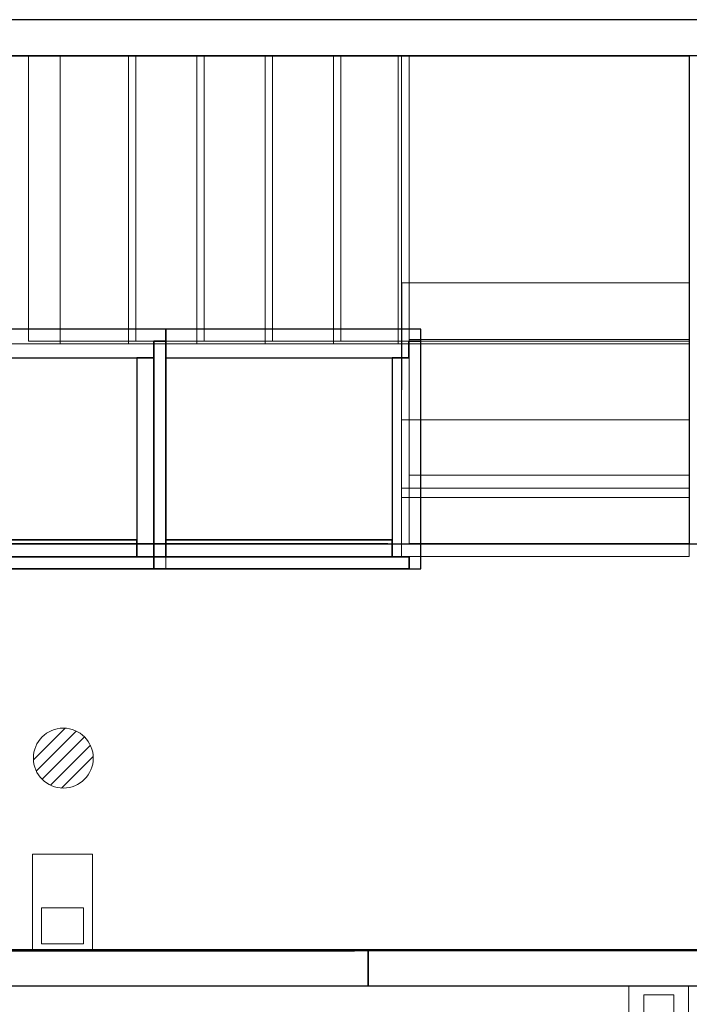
# Model space of a CAD drawing. Header units: metres. Extents: x 391.1 to 427.5, y 12.8 to 28.4.
# Tile 189 of 206: x 413 to 415.8, y 24.1 to 28.2. Entities that reach past the tile are written whole.
import ezdxf

# ---------------------------------------------------------------- set-up
doc = ezdxf.new("R2010")
doc.units = ezdxf.units.M
doc.layers.add('01_SUELOS', color=7, linetype='Continuous', lineweight=25, true_color=0x007f00)
for name, color, linetype, lineweight in [('A-DETL-GENF-OTLN', 7, 'Continuous', 18), ('A-WALL-____-MCUT', 7, 'Continuous', 25), ('A-WALL-____-OTLN', 7, 'Continuous', 25), ('S-STRS-____-MCUT', 7, 'Continuous', 18), ('S-STRS-____-OTLN', 7, 'Continuous', 18)]:
    doc.layers.add(name, color=color, linetype=linetype, lineweight=lineweight)

# ---------------------------------------------------------------- blocks, each defined once
blk = doc.blocks.new('Family - Peldaño final-151989-03_TEL_P0A')
at = {"layer": 'S-STRS-____-MCUT', "color": 253, "true_color": 0xaaaaaa}
for p, q in [((2.6399, 2.3305), (2.1917, 2.3305)), ((2.1917, 2.3305), (2.1917, 1.14)), ((2.6399, 1.14), (2.6399, 2.3305)), ((2.1917, 1.14), (2.6399, 1.14))]:
    blk.add_line(p, q, dxfattribs=at)
at = {"layer": 'S-STRS-____-OTLN', "color": 253, "true_color": 0xaaaaaa}
for p, q in [((3.7799, 2.3305), (2.1917, 2.3305)), ((2.6399, 2.3305), (2.9249, 2.3305)), ((2.6399, 1.14), (2.6399, 2.3305)), ((2.9249, 2.3305), (2.6399, 2.3305)), ((2.6399, 2.3305), (2.9249, 2.3305)), ((2.6399, 2.3305), (2.6399, 1.14)), ((2.6399, 1.14), (2.6399, 2.3305)), ((3.2099, 2.3305), (2.9249, 2.3305)), ((2.9249, 2.3305), (3.2099, 2.3305)), ((2.9249, 2.3305), (2.9249, 1.14)), ((2.9249, 1.14), (2.9249, 2.3305)), ((2.9249, 2.3305), (3.2099, 2.3305)), ((2.9249, 1.14), (2.9249, 2.3305)), ((2.9249, 1.14), (2.9249, 2.3305)), ((2.9249, 1.14), (2.9249, 2.3305)), ((2.9249, 2.3305), (2.9249, 1.14)), ((3.2099, 1.14), (3.2099, 2.3305)), ((3.2099, 2.3305), (3.2099, 1.14)), ((3.2099, 2.3305), (3.4949, 2.3305)), ((3.2099, 1.14), (3.2099, 2.3305)), ((3.2099, 1.14), (3.2099, 2.3305)), ((3.4949, 2.3305), (3.2099, 2.3305)), ((3.2099, 2.3305), (3.4949, 2.3305)), ((3.2099, 2.3305), (3.2099, 1.14)), ((3.2099, 1.14), (3.2099, 2.3305)), ((3.4949, 2.3305), (3.7799, 2.3305)), ((3.4949, 1.14), (3.4949, 2.3305)), ((3.4949, 1.14), (3.4949, 2.3305)), ((3.4949, 1.14), (3.4949, 2.3305)), ((3.4949, 2.3305), (3.4949, 1.14)), ((3.7799, 2.3305), (3.4949, 2.3305)), ((3.4949, 2.3305), (3.7799, 2.3305)), ((3.4949, 2.3305), (3.4949, 1.14)), ((3.4949, 1.14), (3.4949, 2.3305)), ((3.7799, 2.3305), (3.7799, 1.14)), ((3.7799, 1.14), (3.7799, 2.3305)), ((4.9499, 2.3305), (3.7799, 2.3305)), ((3.7799, 2.3305), (4.9499, 2.3305)), ((3.7799, 2.3305), (3.7799, 1.14)), ((3.7799, 1.14), (3.7799, 2.3305)), ((3.7799, 1.14), (3.7799, 2.3305)), ((3.7799, 2.3305), (3.7799, 1.14)), ((4.9499, 2.3305), (3.7799, 2.3305)), ((3.7799, 2.3305), (4.9499, 2.3305)), ((3.7799, 2.3305), (3.7799, 1.14)), ((3.7799, 1.14), (3.7799, 2.3305)), ((4.9499, 1.14), (4.9499, 2.3305)), ((4.9499, 2.3305), (4.9499, 1.14)), ((4.9499, 1.14), (4.9499, 2.3305)), ((4.9499, 2.3305), (4.9499, 1.14)), ((2.1917, 1.14), (3.7799, 1.14)), ((2.9249, 1.14), (2.6399, 1.14)), ((2.6399, 1.14), (2.9249, 1.14)), ((2.9249, 1.14), (2.6399, 1.14)), ((2.9249, 1.14), (3.2099, 1.14)), ((3.2099, 1.14), (2.9249, 1.14)), ((3.2099, 1.14), (2.9249, 1.14)), ((3.4949, 1.14), (3.2099, 1.14)), ((3.2099, 1.14), (3.4949, 1.14)), ((3.4949, 1.14), (3.2099, 1.14)), ((3.7799, 1.14), (3.4949, 1.14)), ((3.4949, 1.14), (3.7799, 1.14)), ((3.7799, 1.14), (3.4949, 1.14)), ((3.7799, 1.14), (3.7799, 1.146)), ((3.7799, 1.146), (3.7799, 0.2958)), ((3.7799, 1.146), (4.9499, 1.146)), ((4.9499, 1.14), (3.7799, 1.14)), ((3.7799, 1.14), (4.9499, 1.14)), ((3.7799, 1.14), (3.7799, 0.5808)), ((3.7799, 0.5808), (3.7799, 1.14)), ((3.7799, 1.14), (4.9499, 1.14)), ((4.9499, 1.14), (3.7799, 1.14)), ((4.9499, 1.14), (3.7799, 1.14)), ((3.7799, 1.14), (3.7799, 0.5808)), ((3.7799, 1.14), (4.9499, 1.14)), ((3.7799, 1.14), (4.9499, 1.14)), ((4.9499, 1.14), (3.7799, 1.14)), ((4.9499, 0.2958), (4.9499, 1.146)), ((4.9499, 1.146), (4.9499, 1.14)), ((4.9499, 0.5808), (4.9499, 1.14)), ((4.9499, 1.14), (4.9499, 0.5808)), ((4.9499, 0.5808), (4.9499, 1.14)), ((3.7799, 0.5808), (4.9499, 0.5808)), ((4.9499, 0.5808), (3.7799, 0.5808)), ((4.9499, 0.5808), (3.7799, 0.5808)), ((3.7799, 0.5808), (4.9499, 0.5808)), ((3.7799, 0.5808), (3.7799, 0.2958)), ((3.7799, 0.2958), (3.7799, 0.5808)), ((3.7799, 0.5808), (4.9499, 0.5808)), ((3.7799, 0.5808), (4.9499, 0.5808)), ((3.7799, 0.2958), (3.7799, 0.5808)), ((4.9499, 0.2958), (4.9499, 0.5808)), ((4.9499, 0.5808), (4.9499, 0.2958)), ((4.9499, 0.5808), (4.9499, 0.2958)), ((3.7799, 0.2958), (4.9499, 0.2958)), ((4.9499, 0.2958), (3.7799, 0.2958)), ((4.9499, 0.2958), (3.7799, 0.2958)), ((3.7799, 0.2958), (4.9499, 0.2958))]:
    blk.add_line(p, q, dxfattribs=at)
blk = doc.blocks.new('Family - Evans PA-152100-03_TEL_P0A')
at = {"layer": 'A-WALL-____-MCUT', "color": 253, "true_color": 0xaaaaaa}
for p, q in [((1.4919, 0.15), (0, 0.15)), ((0, 0.15), (0, 0)), ((1.4919, 0), (1.4919, 0.15)), ((3.2319, 0.15), (3.2319, 0)), ((3.607, 0.15), (3.2319, 0.15)), ((3.607, 0), (3.607, 0.15)), ((0, 0), (1.4919, 0)), ((3.2319, 0), (3.607, 0))]:
    blk.add_line(p, q, dxfattribs=at)
at = {"layer": 'A-WALL-____-OTLN', "color": 253, "true_color": 0xaaaaaa}
for p, q in [((3.607, 0.15), (0, 0.15)), ((0, 0.15), (0, 0)), ((3.2319, 0.15), (1.4919, 0.15)), ((1.4919, 0.15), (1.4919, 0)), ((3.2319, 0.15), (3.2319, 0)), ((3.607, 0), (3.607, 0.15)), ((0, 0), (3.607, 0)), ((1.4919, 0), (3.2319, 0))]:
    blk.add_line(p, q, dxfattribs=at)
at = {"layer": 'A-WALL-____-OTLN', "color": 253, "lineweight": 18, "true_color": 0xaaaaaa}
blk.add_line((0, 0), (3.607, 0), dxfattribs=at)
blk = doc.blocks.new('Family - LONDR55-XX_ZZ-ARQ-CAA-M3D-Londres55-152321-03_TEL_P0A')
at = {"layer": '01_SUELOS', "color": 9, "true_color": 0xaad4aa}
for p, q in [((11.1623, 2.4099), (7.4708, 2.4099)), ((11.1623, 2.4099), (7.4708, 2.4099)), ((7.4708, 2.4099), (11.1623, 2.4099)), ((7.4708, 2.4099), (11.1623, 2.4099)), ((13.1175, 2.4087), (11.1623, 2.4099)), ((13.1175, 2.4087), (11.1623, 2.4099)), ((11.1623, 2.4099), (13.1175, 2.4087)), ((11.1623, 2.4099), (13.1175, 2.4087)), ((6.46, 0.7095), (17.78, 0.7159)), ((6.46, 0.7095), (17.78, 0.7159)), ((17.78, 0.7159), (6.46, 0.7095)), ((17.78, 0.7159), (6.46, 0.7095))]:
    blk.add_line(p, q, dxfattribs=at)
blk = doc.blocks.new('Family - Evans PA-152325-03_TEL_P0A')
at = {"layer": 'A-WALL-____-MCUT', "color": 253, "true_color": 0xaaaaaa}
for p, q in [((6.7, 0.15), (0, 0.15)), ((6.7, 0), (6.7, 0.15)), ((0, 0), (6.7, 0))]:
    blk.add_line(p, q, dxfattribs=at)
at = {"layer": 'A-WALL-____-OTLN', "color": 253, "true_color": 0xaaaaaa}
for p, q in [((6.7, 0.15), (0, 0.15)), ((6.7, 0), (6.7, 0.15)), ((0, 0), (6.7, 0))]:
    blk.add_line(p, q, dxfattribs=at)
at = {"layer": 'A-WALL-____-OTLN', "color": 253, "lineweight": 18, "true_color": 0xaaaaaa}
blk.add_line((0, 0), (6.7, 0), dxfattribs=at)
blk = doc.blocks.new('Family - Evans PA-152339-03_TEL_P0A')
at = {"layer": 'A-WALL-____-MCUT', "color": 253, "true_color": 0xaaaaaa}
for p, q in [((10.1711, 0.15), (0, 0.15)), ((0, 0), (10.1711, 0))]:
    blk.add_line(p, q, dxfattribs=at)
at = {"layer": 'A-WALL-____-OTLN', "color": 253, "true_color": 0xaaaaaa}
for p, q in [((10.1711, 0.15), (0, 0.15)), ((0, 0), (10.1711, 0))]:
    blk.add_line(p, q, dxfattribs=at)
at = {"layer": 'A-WALL-____-OTLN', "color": 253, "lineweight": 18, "true_color": 0xaaaaaa}
blk.add_line((0, 0), (10.1711, 0), dxfattribs=at)
blk = doc.blocks.new('Family - LONDR55-XX_ZZ-ARQ-CAA-M3D-Londres55-152611-03_TEL_P0A')
at = {"layer": '01_SUELOS', "color": 9, "true_color": 0xaad4aa}
for p, q in [((21.9598, 11.109), (10.6397, 11.1025)), ((10.6397, 11.1025), (21.9598, 11.109))]:
    blk.add_line(p, q, dxfattribs=at)
blk = doc.blocks.new('Family - Envans PB-155415-03_TEL_P0A')
at = {"layer": 'A-WALL-____-MCUT', "color": 253, "true_color": 0xaaaaaa}
for p, q in [((0.9849, 0.12), (0.05, 0.12)), ((0.05, 0.12), (0.05, 0.05)), ((0.9849, 0.05), (0.9849, 0.12)), ((1.4949, 0.12), (1.1049, 0.12)), ((1.1049, 0.12), (1.1049, 0.05)), ((1.4949, 0.05), (1.4949, 0.12)), ((0, 0.05), (0, 0)), ((0.05, 0.05), (0, 0.05)), ((1.1049, 0.05), (0.9849, 0.05)), ((1.5649, 0.05), (1.4949, 0.05)), ((1.5649, 0), (1.5649, 0.05)), ((0, 0), (1.5649, 0))]:
    blk.add_line(p, q, dxfattribs=at)
at = {"layer": 'A-WALL-____-OTLN', "color": 253, "true_color": 0xaaaaaa}
for p, q in [((0.05, 0.12), (0.05, 0.05)), ((0.9849, 0.12), (0.05, 0.12)), ((0.9849, 0.05), (0.9849, 0.12)), ((1.1049, 0.12), (1.1049, 0.05)), ((1.4949, 0.12), (1.1049, 0.12)), ((1.4949, 0.05), (1.4949, 0.12)), ((0, 0.05), (0, 0)), ((0.05, 0.05), (0, 0.05)), ((1.1049, 0.05), (0.9849, 0.05)), ((1.5649, 0.05), (1.4949, 0.05)), ((1.5649, 0), (1.5649, 0.05)), ((0, 0), (1.5649, 0))]:
    blk.add_line(p, q, dxfattribs=at)
at = {"layer": 'A-WALL-____-OTLN', "color": 253, "lineweight": 18, "true_color": 0xaaaaaa}
blk.add_line((0, 0), (1.6149, 0), dxfattribs=at)
blk = doc.blocks.new('Family - Envans PB-155440-03_TEL_P0A')
at = {"layer": 'A-WALL-____-MCUT', "color": 253, "true_color": 0xaaaaaa}
for p, q in [((0.83, 0.12), (0, 0.12)), ((0, 0.12), (0, 0.05)), ((0.83, 0.05), (0.83, 0.12)), ((0, 0.05), (0, 0)), ((0.9, 0.05), (0, 0.05)), ((0, 0.05), (0.83, 0.05)), ((0.9, 0), (0.9, 0.05)), ((0, 0), (0.9, 0))]:
    blk.add_line(p, q, dxfattribs=at)
at = {"layer": 'A-WALL-____-OTLN', "color": 253, "true_color": 0xaaaaaa}
for p, q in [((0.83, 0.12), (0, 0.12)), ((0, 0.12), (0, 0.05)), ((0.83, 0.05), (0.83, 0.12)), ((0, 0.05), (0, 0)), ((0, 0.05), (0.9, 0.05)), ((0, 0.05), (0.83, 0.05)), ((0.9, 0.05), (0.9, 0)), ((0.9, 0), (0, 0))]:
    blk.add_line(p, q, dxfattribs=at)
at = {"layer": 'A-WALL-____-OTLN', "color": 253, "lineweight": 18, "true_color": 0xaaaaaa}
blk.add_line((-0.05, 0), (0.9, 0), dxfattribs=at)
blk = doc.blocks.new('Family - Envans PB-155580-03_TEL_P0A')
at = {"layer": 'A-WALL-____-MCUT', "color": 253, "true_color": 0xaaaaaa}
for p, q in [((1.4449, 0.12), (0.07, 0.12)), ((0.07, 0.12), (0.07, 0.05)), ((1.4449, 0.05), (1.4449, 0.12)), ((0, 0.05), (0, 0)), ((1.5149, 0.05), (0, 0.05)), ((0.07, 0.05), (1.4449, 0.05)), ((1.5149, 0), (1.5149, 0.05)), ((0, 0), (1.5149, 0))]:
    blk.add_line(p, q, dxfattribs=at)
at = {"layer": 'A-WALL-____-OTLN', "color": 253, "true_color": 0xaaaaaa}
for p, q in [((0.07, 0.05), (0.07, 0.12)), ((0.07, 0.12), (1.4449, 0.12)), ((1.4449, 0.12), (1.4449, 0.05)), ((0, 0.05), (1.5149, 0.05)), ((0, 0), (0, 0.05)), ((1.4449, 0.05), (0.07, 0.05)), ((1.5149, 0.05), (1.5149, 0)), ((1.5149, 0), (0, 0))]:
    blk.add_line(p, q, dxfattribs=at)
at = {"layer": 'A-WALL-____-OTLN', "color": 253, "lineweight": 18, "true_color": 0xaaaaaa}
blk.add_line((0, 0), (1.5149, 0), dxfattribs=at)
blk = doc.blocks.new('Family - Envans PB-155632-03_TEL_P0A')
at = {"layer": 'A-WALL-____-MCUT', "color": 253, "true_color": 0xaaaaaa}
for p, q in [((1.0656, 0.12), (0.05, 0.12)), ((0.05, 0.12), (0.05, 0.05)), ((1.0656, 0), (1.0656, 0.12)), ((0.05, 0.05), (0, 0.05)), ((0, 0.05), (0, 0)), ((0, 0), (1.0656, 0))]:
    blk.add_line(p, q, dxfattribs=at)
at = {"layer": 'A-WALL-____-OTLN', "color": 253, "true_color": 0xaaaaaa}
for p, q in [((1.0656, 0.12), (0.05, 0.12)), ((0.05, 0.12), (0.05, 0.05)), ((1.0656, 0), (1.0656, 0.12)), ((0, 0.05), (0, 0)), ((0.05, 0.05), (0, 0.05)), ((0, 0), (1.0656, 0))]:
    blk.add_line(p, q, dxfattribs=at)
at = {"layer": 'A-WALL-____-OTLN', "color": 253, "lineweight": 18, "true_color": 0xaaaaaa}
blk.add_line((0, 0), (1.0656, 0), dxfattribs=at)
blk = doc.blocks.new('Family - Peldaño final-155690-03_TEL_P0A')
at = {"layer": 'S-STRS-____-OTLN', "color": 253, "true_color": 0xaaaaaa}
for p, q in [((1.2498, 2.0879), (0, 2.0879)), ((0, 2.0879), (1.2498, 2.0879)), ((0, 2.0879), (0, 0.8879)), ((0, 0.8879), (0, 2.0879)), ((1.2498, 2.0879), (0, 2.0879)), ((0, 2.0879), (1.2498, 2.0879)), ((0, 2.0879), (0, 0.8879)), ((0, 0.8879), (0, 2.0879)), ((1.182, 0.8879), (1.182, 2.0879)), ((1.182, 2.0879), (3.7342, 2.0879)), ((1.754, 2.0879), (1.182, 2.0879)), ((1.2498, 0.8879), (1.2498, 2.0879)), ((1.2498, 2.0879), (1.2498, 0.8879)), ((1.754, 2.0879), (1.2498, 2.0879)), ((1.2498, 2.0879), (1.754, 2.0879)), ((1.2498, 2.0879), (1.2498, 0.8879)), ((1.2498, 0.8879), (1.2498, 2.0879)), ((1.2498, 0.8879), (1.2498, 2.0879)), ((1.2498, 2.0879), (1.2498, 0.8879)), ((1.754, 0.8879), (1.754, 2.0879)), ((1.754, 0.8879), (1.754, 2.0879)), ((2.039, 2.0879), (1.754, 2.0879)), ((1.754, 0.8879), (1.754, 2.0879)), ((1.754, 2.0879), (1.754, 0.8879)), ((2.039, 2.0879), (1.754, 2.0879)), ((1.754, 2.0879), (2.039, 2.0879)), ((1.754, 2.0879), (1.754, 0.8879)), ((1.754, 0.8879), (1.754, 2.0879)), ((2.039, 0.8879), (2.039, 2.0879)), ((2.039, 0.8879), (2.039, 2.0879)), ((2.324, 2.0879), (2.039, 2.0879)), ((2.039, 0.8879), (2.039, 2.0879)), ((2.039, 2.0879), (2.039, 0.8879)), ((2.324, 2.0879), (2.039, 2.0879)), ((2.039, 2.0879), (2.324, 2.0879)), ((2.039, 2.0879), (2.039, 0.8879)), ((2.039, 0.8879), (2.039, 2.0879)), ((2.324, 0.8879), (2.324, 2.0879)), ((2.324, 0.8879), (2.324, 2.0879)), ((2.609, 2.0879), (2.324, 2.0879)), ((2.609, 2.0879), (2.324, 2.0879)), ((2.324, 2.0879), (2.609, 2.0879)), ((2.324, 2.0879), (2.324, 0.8879)), ((2.324, 0.8879), (2.324, 2.0879)), ((2.324, 0.8879), (2.324, 2.0879)), ((2.324, 2.0879), (2.324, 0.8879)), ((2.609, 0.8879), (2.609, 2.0879)), ((2.609, 0.8879), (2.609, 2.0879)), ((2.894, 2.0879), (2.609, 2.0879)), ((2.609, 0.8879), (2.609, 2.0879)), ((2.609, 2.0879), (2.609, 0.8879)), ((2.894, 2.0879), (2.609, 2.0879)), ((2.609, 2.0879), (2.894, 2.0879)), ((2.609, 2.0879), (2.609, 0.8879)), ((2.609, 0.8879), (2.609, 2.0879)), ((2.894, 0.8879), (2.894, 2.0879)), ((2.894, 0.8879), (2.894, 2.0879)), ((3.179, 2.0879), (2.894, 2.0879)), ((2.894, 0.8879), (2.894, 2.0879)), ((2.894, 2.0879), (2.894, 0.8879)), ((3.179, 2.0879), (2.894, 2.0879)), ((2.894, 2.0879), (3.179, 2.0879)), ((2.894, 2.0879), (2.894, 0.8879)), ((2.894, 0.8879), (2.894, 2.0879)), ((3.179, 0.8879), (3.179, 2.0879)), ((3.179, 0.8879), (3.179, 2.0879)), ((3.464, 2.0879), (3.179, 2.0879)), ((3.464, 2.0879), (3.179, 2.0879)), ((3.179, 2.0879), (3.464, 2.0879)), ((3.179, 2.0879), (3.179, 0.8879)), ((3.179, 0.8879), (3.179, 2.0879)), ((3.179, 0.8879), (3.179, 2.0879)), ((3.179, 2.0879), (3.179, 0.8879)), ((3.464, 0.8879), (3.464, 2.0879)), ((3.464, 0.8879), (3.464, 2.0879)), ((3.749, 2.0879), (3.464, 2.0879)), ((3.464, 0.8879), (3.464, 2.0879)), ((3.464, 2.0879), (3.464, 0.8879)), ((3.749, 2.0879), (3.464, 2.0879)), ((3.464, 2.0879), (3.749, 2.0879)), ((3.464, 2.0879), (3.464, 0.8879)), ((3.464, 0.8879), (3.464, 2.0879)), ((3.7342, 2.0879), (3.749, 2.0879)), ((3.7342, 0.8879), (3.7342, 2.0879)), ((3.749, 2.0879), (3.749, 0.8879)), ((3.749, 0.8879), (3.749, 2.0879)), ((4.9492, 2.0879), (3.749, 2.0879)), ((3.749, 2.0879), (4.9492, 2.0879)), ((3.749, 2.0879), (3.749, 0.8879)), ((3.749, 0.8879), (3.749, 2.0879)), ((4.9492, 2.0879), (3.749, 2.0879)), ((3.749, 2.0879), (4.9492, 2.0879)), ((3.749, 2.0879), (3.749, 0.8879)), ((3.749, 0.8879), (3.749, 2.0879)), ((3.749, 0.8879), (3.749, 2.0879)), ((3.749, 2.0879), (3.749, 0.8879)), ((4.949, 0.8877), (4.9492, 2.0879)), ((4.9492, 2.0879), (4.949, 0.8877)), ((4.949, 0.8877), (4.9492, 2.0879)), ((4.9492, 2.0879), (4.949, 0.8877)), ((3.7491, 1.1422), (3.7489, 0.2464)), ((3.749, 0.5702), (3.7491, 1.1422)), ((3.7491, 1.1422), (4.9491, 1.142)), ((4.9491, 1.142), (4.9489, 0.2462)), ((4.949, 0.57), (4.9491, 1.142)), ((0, 0.8879), (1.2498, 0.8879)), ((1.2498, 0.8879), (0, 0.8879)), ((1.2498, 0.8879), (0, 0.8879)), ((0, 0.8879), (1.2498, 0.8879)), ((0, 0.8879), (0, 0.6029)), ((0, 0.6029), (0, 0.8879)), ((0, 0.8879), (1.2498, 0.8879)), ((1.2498, 0.8879), (0, 0.8879)), ((0, 0.8879), (0, 0.8731)), ((0, 0.6029), (0, 0.8879)), ((0, 0.8879), (1.2498, 0.8879)), ((1.2498, 0.8879), (0, 0.8879)), ((0, 0.8731), (0, 0.0998)), ((1.2498, 0.8731), (0, 0.8731)), ((1.182, 0.8879), (3.7342, 0.8879)), ((1.754, 0.8879), (1.182, 0.8879)), ((1.2498, 0.6029), (1.2498, 0.8879)), ((1.2498, 0.8879), (1.2498, 0.6029)), ((1.2498, 0.8879), (1.754, 0.8879)), ((1.754, 0.8879), (1.2498, 0.8879)), ((1.2498, 0.8731), (1.2498, 0.8879)), ((1.2498, 0.8879), (1.2498, 0.6029)), ((1.2498, 0.0998), (1.2498, 0.8731)), ((2.039, 0.8879), (1.754, 0.8879)), ((1.754, 0.8879), (2.039, 0.8879)), ((2.039, 0.8879), (1.754, 0.8879)), ((2.324, 0.8879), (2.039, 0.8879)), ((2.039, 0.8879), (2.324, 0.8879)), ((2.324, 0.8879), (2.039, 0.8879)), ((2.609, 0.8879), (2.324, 0.8879)), ((2.324, 0.8879), (2.609, 0.8879)), ((2.609, 0.8879), (2.324, 0.8879)), ((2.894, 0.8879), (2.609, 0.8879)), ((2.609, 0.8879), (2.894, 0.8879)), ((2.894, 0.8879), (2.609, 0.8879)), ((3.179, 0.8879), (2.894, 0.8879)), ((2.894, 0.8879), (3.179, 0.8879)), ((3.179, 0.8879), (2.894, 0.8879)), ((3.464, 0.8879), (3.179, 0.8879)), ((3.179, 0.8879), (3.464, 0.8879)), ((3.464, 0.8879), (3.179, 0.8879)), ((3.749, 0.8879), (3.464, 0.8879)), ((3.464, 0.8879), (3.749, 0.8879)), ((3.749, 0.8879), (3.464, 0.8879)), ((3.7342, 0.8879), (3.749, 0.8879)), ((3.749, 0.8879), (4.949, 0.8877)), ((4.949, 0.8877), (3.749, 0.8879)), ((4.949, 0.8877), (3.749, 0.8879)), ((3.749, 0.8879), (4.949, 0.8877)), ((3.749, 0.8879), (3.749, 0.5702)), ((3.749, 0.5702), (3.749, 0.8879)), ((3.749, 0.8879), (4.949, 0.8877)), ((4.949, 0.8877), (3.749, 0.8879)), ((4.949, 0.57), (4.949, 0.8877)), ((4.949, 0.8877), (4.949, 0.57)), ((0, 0.6029), (1.2498, 0.6029)), ((1.2498, 0.6029), (0, 0.6029)), ((1.2498, 0.6029), (0, 0.6029)), ((0, 0.6029), (1.2498, 0.6029)), ((0, 0.6029), (0, 0.3179)), ((0, 0.3179), (0, 0.6029)), ((0, 0.3179), (0, 0.6029)), ((1.2498, 0.6029), (0, 0.6029)), ((1.2498, 0.6029), (0, 0.6029)), ((1.2498, 0.3179), (1.2498, 0.6029)), ((1.2498, 0.6029), (1.2498, 0.3179)), ((1.2498, 0.6029), (1.2498, 0.3179)), ((3.749, 0.5702), (4.949, 0.57)), ((4.949, 0.57), (3.749, 0.5702)), ((4.949, 0.57), (3.749, 0.5702)), ((3.749, 0.5702), (4.949, 0.57)), ((3.749, 0.5702), (3.749, 0.2852)), ((3.749, 0.2852), (3.749, 0.5702)), ((3.749, 0.2852), (3.749, 0.5702)), ((3.749, 0.5702), (4.949, 0.57)), ((3.749, 0.5702), (4.949, 0.57)), ((4.949, 0.285), (4.949, 0.57)), ((4.949, 0.57), (4.949, 0.285)), ((4.949, 0.285), (4.949, 0.57)), ((1.2498, 0.3179), (0, 0.3179)), ((0, 0.3179), (1.2498, 0.3179)), ((0, 0.3179), (0, 0.0329)), ((0, 0.0329), (0, 0.3179)), ((0, 0.3179), (1.2498, 0.3179)), ((1.2498, 0.3179), (0, 0.3179)), ((0, 0.3179), (0, 0.0329)), ((1.2498, 0.3179), (0, 0.3179)), ((1.2498, 0.3179), (0, 0.3179)), ((1.2498, 0.0329), (1.2498, 0.3179)), ((1.2498, 0.3179), (1.2498, 0.0329)), ((1.2498, 0.0329), (1.2498, 0.3179)), ((3.749, 0.2852), (3.7489, 0.0002)), ((3.7489, 0.0002), (3.749, 0.2852)), ((3.7489, 0.0002), (3.749, 0.2852)), ((4.949, 0.285), (3.749, 0.2852)), ((3.749, 0.2852), (4.949, 0.285)), ((3.749, 0.2852), (4.949, 0.285)), ((4.949, 0.285), (3.749, 0.2852)), ((3.749, 0.2852), (4.949, 0.285)), ((3.749, 0.2852), (4.949, 0.285)), ((4.9489, 0), (4.949, 0.285)), ((4.949, 0.285), (4.9489, 0)), ((4.9489, 0), (4.949, 0.285)), ((3.7489, 0.2464), (3.7489, 0.0002)), ((3.7489, 0.2464), (4.9489, 0.2462)), ((4.9489, 0.2462), (4.9489, 0)), ((0, 0.0998), (0, 0.0329)), ((1.2498, 0.0998), (0, 0.0998)), ((1.2498, 0.0329), (1.2498, 0.0998)), ((0, 0.0329), (1.2498, 0.0329)), ((1.2498, 0.0329), (0, 0.0329)), ((0, 0.0329), (1.2498, 0.0329)), ((1.2498, 0.0329), (0, 0.0329)), ((3.7489, 0.0002), (4.9489, 0)), ((4.9489, 0), (3.7489, 0.0002)), ((4.9489, 0), (3.7489, 0.0002)), ((3.7489, 0.0002), (4.9489, 0))]:
    blk.add_line(p, q, dxfattribs=at)
blk = doc.blocks.new('Family - Envans PB-155780-03_TEL_P0A')
at = {"layer": 'A-WALL-____-MCUT', "color": 253, "true_color": 0xaaaaaa}
for p, q in [((0.88, 0.12), (0.05, 0.12)), ((0.05, 0.12), (0.05, 0.05)), ((0.88, 0.05), (0.88, 0.12)), ((0, 0.05), (0, 0)), ((0.05, 0.05), (0, 0.05)), ((0.95, 0.05), (0.88, 0.05)), ((0.95, 0), (0.95, 0.05)), ((0, 0), (0.95, 0))]:
    blk.add_line(p, q, dxfattribs=at)
at = {"layer": 'A-WALL-____-OTLN', "color": 253, "true_color": 0xaaaaaa}
for p, q in [((0.05, 0.12), (0.05, 0.05)), ((0.88, 0.12), (0.05, 0.12)), ((0.88, 0.05), (0.88, 0.12)), ((0, 0.05), (0, 0)), ((0.05, 0.05), (0, 0.05)), ((0.95, 0.05), (0.88, 0.05)), ((0.95, 0), (0.95, 0.05)), ((0, 0), (0.95, 0))]:
    blk.add_line(p, q, dxfattribs=at)
at = {"layer": 'A-WALL-____-OTLN', "color": 253, "lineweight": 18, "true_color": 0xaaaaaa}
blk.add_line((0, 0), (1, 0), dxfattribs=at)
blk = doc.blocks.new('Family - Envans PB-155889-03_TEL_P0A')
at = {"layer": 'A-WALL-____-MCUT', "color": 253, "true_color": 0xaaaaaa}
for p, q in [((0.9956, 0.12), (0.05, 0.12)), ((0.05, 0.12), (0.05, 0.05)), ((0.9956, 0.05), (0.9956, 0.12)), ((0, 0.05), (0, 0)), ((1.0656, 0.05), (0, 0.05)), ((0.05, 0.05), (0.9956, 0.05)), ((1.0656, 0), (1.0656, 0.05)), ((0, 0), (1.0656, 0))]:
    blk.add_line(p, q, dxfattribs=at)
at = {"layer": 'A-WALL-____-OTLN', "color": 253, "true_color": 0xaaaaaa}
for p, q in [((0.05, 0.05), (0.05, 0.12)), ((0.05, 0.12), (0.9956, 0.12)), ((0.9956, 0.12), (0.9956, 0.05)), ((0, 0.05), (1.0656, 0.05)), ((0, 0), (0, 0.05)), ((0.9956, 0.05), (0.05, 0.05)), ((1.0656, 0.05), (1.0656, 0)), ((1.0656, 0), (0, 0))]:
    blk.add_line(p, q, dxfattribs=at)
at = {"layer": 'A-WALL-____-OTLN', "color": 253, "lineweight": 18, "true_color": 0xaaaaaa}
blk.add_line((0.05, 0), (1.0656, 0), dxfattribs=at)
blk = doc.blocks.new('LONDR55-XX_ZZ-ARQ-CAA-M3D-Londres55_ifc-1-03_TEL_P0A')
at = {"layer": '01_SUELOS', "color": 253, "lineweight": 18, "true_color": 0xaaaaaa}
for name, p in [('Family - LONDR55-XX_ZZ-ARQ-CAA-M3D-Londres55-152321-03_TEL_P0A', (403.3569, 23.6337)), ('Family - LONDR55-XX_ZZ-ARQ-CAA-M3D-Londres55-152611-03_TEL_P0A', (399.1772, 13.2406))]:
    blk.add_blockref(name, p, dxfattribs=at)
at = {"layer": 'A-WALL-____-OTLN', "color": 253, "lineweight": 18, "true_color": 0xaaaaaa}
for name, p, rotation in [('Family - Evans PA-152339-03_TEL_P0A', (415.9469, 28.2301), 180), ('Family - Envans PB-155415-03_TEL_P0A', (413.5914, 26.9396), 180), ('Family - Envans PB-155632-03_TEL_P0A', (414.6569, 26.9396), 180), ('Family - Envans PB-155780-03_TEL_P0A', (414.6569, 25.9396), 90), ('Family - Envans PB-155440-03_TEL_P0A', (413.5914, 25.9896), 90), ('Family - Evans PA-152100-03_TEL_P0A', (414.4369, 24.3496), 180), ('Family - Evans PA-152325-03_TEL_P0A', (421.1369, 24.3496), 180)]:
    blk.add_blockref(name, p, dxfattribs=dict(at, rotation=rotation))
for name, p in [('Family - Envans PB-155580-03_TEL_P0A', (412.0264, 25.9396)), ('Family - Envans PB-155889-03_TEL_P0A', (413.5414, 25.9396))]:
    blk.add_blockref(name, p, dxfattribs=at)
at = {"layer": 'S-STRS-____-OTLN', "color": 253, "lineweight": 18, "true_color": 0xaaaaaa}
for name, p in [('Family - Peldaño final-155690-03_TEL_P0A', (410.8272, 25.9903)), ('Family - Peldaño final-151989-03_TEL_P0A', (410.8271, 25.7496))]:
    blk.add_blockref(name, p, dxfattribs=at)
blk = doc.blocks.new('ZYR_08_04 Altaveu Sostre Encastat - Altaveu Encastat 01-911395-03_TEL_P0A')
at = {"layer": 'A-DETL-GENF-OTLN', "color": 6, "true_color": 0xff00ff}
for p, q in [((-0.1248, -0.007), (0.007, 0.1248)), ((-0.1128, -0.0539), (0.0539, 0.1128)), ((-0.0884, -0.0884), (0.0884, 0.0884)), ((-0.0539, -0.1128), (0.1128, 0.0539)), ((-0.007, -0.1248), (0.1248, 0.007))]:
    blk.add_line(p, q, dxfattribs=at)
blk.add_circle((0, 0), 0.125, dxfattribs=at)
blk = doc.blocks.new('ZYR_08_03_03 Lector - 01 Biometric-920423-03_TEL_P0A')
at = {"layer": 'A-DETL-GENF-OTLN', "color": 6, "true_color": 0xff00ff}
for p, q in [((-0.0744, 0), (0.1756, 0)), ((-0.0744, -0.4), (-0.0744, 0)), ((-0.0369, -0.025), (0.1382, -0.025)), ((-0.0369, -0.175), (-0.0369, -0.025)), ((0.1382, -0.025), (0.1382, -0.175)), ((0.1756, 0), (0.1756, -0.4)), ((0.1382, -0.175), (-0.0369, -0.175)), ((0.1756, -0.4), (-0.0744, -0.4))]:
    blk.add_line(p, q, dxfattribs=at)
blk = doc.blocks.new('ZYR_08_01_02 Videoporter - 01 Comunicador Interfon-749863-03_TEL_P0A')
at = {"layer": 'A-DETL-GENF-OTLN', "color": 6, "true_color": 0xff00ff}
for p, q in [((-0.125, 0), (0.125, 0)), ((-0.125, -0.4), (-0.125, 0)), ((0.125, 0), (0.125, -0.4)), ((-0.0625, -0.0375), (0.0625, -0.0375)), ((-0.0625, -0.1625), (-0.0625, -0.0375)), ((0.0625, -0.0375), (0.0625, -0.1625)), ((0.0625, -0.1625), (-0.0625, -0.1625)), ((0.125, -0.4), (-0.125, -0.4))]:
    blk.add_line(p, q, dxfattribs=at)
blk.add_circle((0, -0.3), 0.0625, dxfattribs=at)

msp = doc.modelspace()

# ---------------------------------------------------------------- block references
at = {"lineweight": 5}
msp.add_blockref('LONDR55-XX_ZZ-ARQ-CAA-M3D-Londres55_ifc-1-03_TEL_P0A', (0, 0), dxfattribs=at)
at = {"layer": 'A-DETL-GENF-OTLN', "color": 6, "true_color": 0xff00ff}
for name, p in [('ZYR_08_04 Altaveu Sostre Encastat - Altaveu Encastat 01-911395-03_TEL_P0A', (413.1641, 25.1495)), ('ZYR_08_01_02 Videoporter - 01 Comunicador Interfon-749863-03_TEL_P0A', (415.6492, 24.1996))]:
    msp.add_blockref(name, p, dxfattribs=at)
at = {"layer": 'A-DETL-GENF-OTLN', "color": 6, "true_color": 0xff00ff, "rotation": 180}
msp.add_blockref('ZYR_08_03_03 Lector - 01 Biometric-920423-03_TEL_P0A', (413.2115, 24.3496), dxfattribs=at)

doc.saveas('drawing.dxf')
